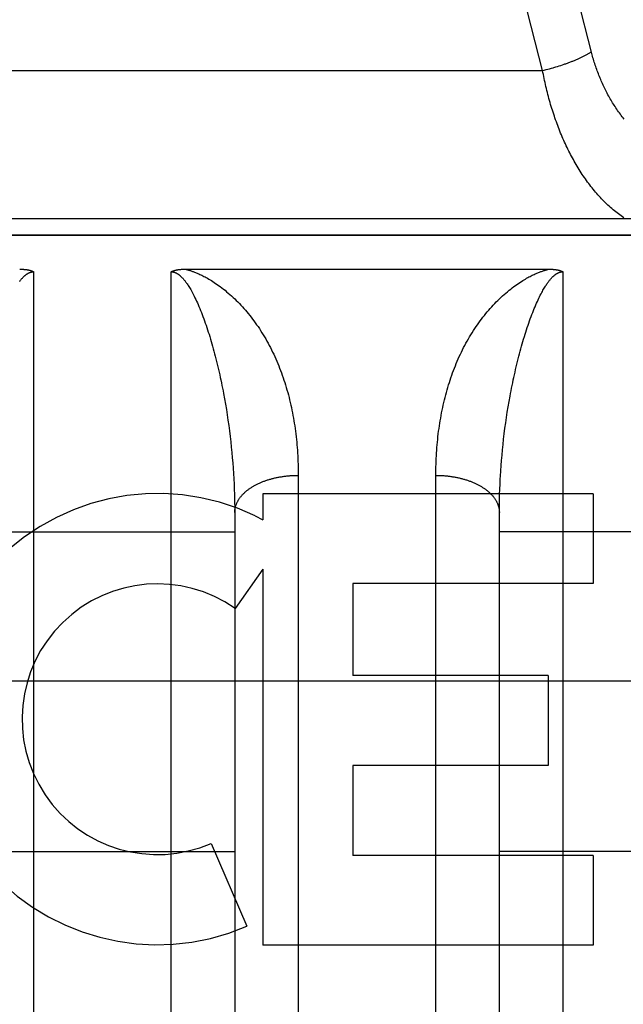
# Model space of a CAD drawing. Header units: inches. Extents: x 0 to 181, y 0 to 117.
# Tile 24 of 92: x 63.466 to 63.751, y 9.059 to 9.524. Entities that reach past the tile are written whole.
import ezdxf

# ---------------------------------------------------------------- set-up
doc = ezdxf.new("R2010")
doc.units = ezdxf.units.IN
doc.header["$LTSCALE"] = 9.946808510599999
doc.header["$MEASUREMENT"] = 0
doc.linetypes.add('HIDDEN', pattern=[0.2, 0.1, -0.1])
doc.layers.add('02___PRT_ALL_AXES', color=7, linetype='CONTINUOUS')
doc.layers.add('DEFAULT_2', color=8, linetype='HIDDEN')

msp = doc.modelspace()

# ---------------------------------------------------------------- linework, layer by layer
at = {"layer": '02___PRT_ALL_AXES', "color": 8, "linetype": 'HIDDEN'}
for p, q in [((63.7871183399, 9.4219675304), (63.2221183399, 9.4219675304)), ((63.7364637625, 9.2999675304), (63.5803334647, 9.2999675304)), ((63.5803334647, 9.2999675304), (63.5803334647, 9.2876885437)), ((63.7364637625, 9.2999675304), (63.7364637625, 9.257529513)), ((63.5768228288, 9.2894614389), (63.5803334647, 9.2876885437)), ((63.5803334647, 9.2643417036), (63.5673259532, 9.2457859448)), ((63.5803334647, 9.2643417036), (63.5803334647, 9.0867458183)), ((63.7364637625, 9.257529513), (63.6229459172, 9.257529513)), ((63.6229459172, 9.257529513), (63.6229459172, 9.2140598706)), ((63.7151567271, 9.2140598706), (63.6229459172, 9.2140598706)), ((63.7151567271, 9.2140598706), (63.7151567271, 9.171621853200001)), ((63.7151567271, 9.171621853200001), (63.6229459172, 9.171621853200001)), ((63.6229459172, 9.171621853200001), (63.6229459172, 9.129183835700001)), ((63.5559513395, 9.134844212), (63.5728771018, 9.095736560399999)), ((63.7364637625, 9.129183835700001), (63.6229459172, 9.129183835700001)), ((63.7364637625, 9.129183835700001), (63.7364637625, 9.0867458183)), ((63.7364637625, 9.0867458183), (63.5803334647, 9.0867458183))]:
    msp.add_line(p, q, dxfattribs=at)
for radius, start, end in [(0.1065278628, 64.2636228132, 293.4027352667), (0.0639146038, 54.8894786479, 293.4026089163)]:
    msp.add_arc((63.53056511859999, 9.193500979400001), radius, start, end, dxfattribs=at)
at = {"layer": 'DEFAULT_2', "color": 8, "linetype": 'HIDDEN'}
for p, q in [((63.73578206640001, 9.5078774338), (63.6710215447, 9.762588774)), ((63.7125345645, 9.4998066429), (63.6479550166, 9.7538176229)), ((63.7219275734, 9.5024583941), (63.72271091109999, 9.5027245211)), ((63.2967021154, 9.4998066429), (63.7125345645, 9.4998066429)), ((63.7125345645, 9.4998066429), (63.7133660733, 9.5000035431)), ((63.7133660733, 9.5000035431), (63.7141969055, 9.5002074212)), ((63.7141969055, 9.5002074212), (63.7150263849, 9.5004181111)), ((63.7150263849, 9.5004181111), (63.7158538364, 9.5006354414)), ((63.7158538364, 9.5006354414), (63.7166785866, 9.5008592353)), ((63.7166785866, 9.5008592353), (63.7174999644, 9.5010893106)), ((63.7187242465, 9.5014457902), (63.7195342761, 9.501690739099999)), ((63.7195342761, 9.501690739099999), (63.7203386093, 9.5019412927)), ((63.7203386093, 9.5019412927), (63.7211365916, 9.5021972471)), ((63.7211365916, 9.5021972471), (63.7219275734, 9.5024583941)), ((63.1921183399, 9.429967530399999), (63.8171183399, 9.429967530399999)), ((63.2221183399, 9.4219675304), (63.7871183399, 9.4219675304)), ((63.5434969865, 9.405970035), (63.71552318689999, 9.4059708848)), ((63.4721183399, 9.4047608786), (63.4721183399, 8.5939675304)), ((63.5371183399, 8.5939675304), (63.5371183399, 9.4047608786)), ((63.7221183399, 9.4047608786), (63.7221183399, 8.5939675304)), ((63.5618146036, 9.3473310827), (63.5622814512, 9.344795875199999)), ((63.5622814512, 9.344795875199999), (63.562726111, 9.342258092)), ((63.562726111, 9.342258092), (63.5631486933, 9.3397190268)), ((63.6958849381, 9.3384493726), (63.6962965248, 9.3409886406)), ((63.6962965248, 9.3409886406), (63.6967301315, 9.3435272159)), ((63.5631486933, 9.3397190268), (63.5635493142, 9.337179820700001)), ((63.5635493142, 9.337179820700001), (63.56392808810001, 9.3346415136)), ((63.6951273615, 9.3333729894), (63.69549525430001, 9.3359104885)), ((63.69549525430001, 9.3359104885), (63.6958849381, 9.3384493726)), ((63.56392808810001, 9.3346415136), (63.56428513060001, 9.3321050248)), ((63.56428513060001, 9.3321050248), (63.56462055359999, 9.3295711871)), ((63.6944564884, 9.3283055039), (63.69478114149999, 9.3308377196)), ((63.69478114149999, 9.3308377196), (63.6951273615, 9.3333729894)), ((63.56462055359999, 9.3295711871), (63.5649344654, 9.3270407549)), ((63.5649344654, 9.3270407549), (63.5652269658, 9.3245144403)), ((63.694153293, 9.3257770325), (63.6944564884, 9.3283055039)), ((63.5652269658, 9.3245144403), (63.5654981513, 9.321992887)), ((63.5654981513, 9.321992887), (63.5657481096, 9.3194767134)), ((63.69361090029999, 9.3207340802), (63.6938714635, 9.3232530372)), ((63.6938714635, 9.3232530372), (63.694153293, 9.3257770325)), ((63.5657481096, 9.3194767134), (63.5659769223, 9.3169665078)), ((63.5659769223, 9.3169665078), (63.5661846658, 9.3144628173)), ((63.693153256, 9.3157138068), (63.6933715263, 9.3182208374)), ((63.6933715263, 9.3182208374), (63.69361090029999, 9.3207340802)), ((63.5661846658, 9.3144628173), (63.5663714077, 9.3119662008)), ((63.6927797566, 9.3107207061), (63.6929560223, 9.313213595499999)), ((63.6929560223, 9.313213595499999), (63.693153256, 9.3157138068)), ((63.5663714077, 9.3119662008), (63.5665372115, 9.3094771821)), ((63.5665372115, 9.3094771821), (63.5666821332, 9.3069963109)), ((63.59711320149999, 9.309946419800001), (63.5971183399, 8.9647300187)), ((63.6621226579, 8.9634648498), (63.6621183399, 9.3086184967)), ((63.6926244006, 9.3082356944), (63.6927797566, 9.3107207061)), ((63.5666821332, 9.3069963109), (63.566806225, 9.304524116)), ((63.566806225, 9.304524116), (63.5669095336, 9.3020611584)), ((63.6923271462, 9.3020611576), (63.6924304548, 9.3045241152)), ((63.56702562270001, 9.2983852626), (63.5670771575, 9.295947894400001)), ((63.6921827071, 9.2971652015), (63.6922445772, 9.2996079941)), ((63.6922445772, 9.2996079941), (63.6923271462, 9.3020611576)), ((63.5670771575, 9.295947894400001), (63.5671080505, 9.293521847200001)), ((63.5671080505, 9.293521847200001), (63.5671183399, 9.2911076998)), ((63.6921209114, 9.2923132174), (63.69214149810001, 9.2947334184)), ((63.69214149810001, 9.2947334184), (63.6921827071, 9.2971652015)), ((63.5671183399, 9.2911076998), (63.5671161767, 8.98389036)), ((63.6921183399, 8.9851100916), (63.6921209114, 9.2923132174)), ((63.4421183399, 9.2819675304), (63.5671183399, 9.2819675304)), ((63.8171183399, 9.2819675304), (63.6921183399, 9.2819675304)), ((82.00461833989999, 9.2114635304), (61.4006183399, 9.2114635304)), ((63.4421183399, 9.1309675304), (63.5671183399, 9.1309675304)), ((63.8171183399, 9.1309675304), (63.6921183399, 9.1309675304))]:
    msp.add_line(p, q, dxfattribs=at)
for points in [[(63.72271091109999, 9.5027245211), (63.723099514, 9.5028593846), (63.72348596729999, 9.5029954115), (63.7238701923, 9.5031325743), (63.72425211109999, 9.5032708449), (63.72463164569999, 9.503410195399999), (63.72500871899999, 9.5035505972), (63.72538325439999, 9.503692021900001), (63.72575517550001, 9.503834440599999), (63.7261244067, 9.5039778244), (63.7264908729, 9.5041221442), (63.7268544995, 9.5042673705), (63.7272152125, 9.5044134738), (63.7275729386, 9.504560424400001), (63.7279276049, 9.5047081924), (63.72827913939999, 9.5048567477), (63.7286274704, 9.5050060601), (63.7289725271, 9.505156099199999), (63.7293142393, 9.5053068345), (63.7296525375, 9.505458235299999), (63.72998735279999, 9.5056102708), (63.73031861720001, 9.5057629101), (63.73064626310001, 9.5059161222), (63.730970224, 9.5060698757), (63.73129043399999, 9.5062241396), (63.7316068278, 9.5063788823), (63.7319193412, 9.506534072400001), (63.7322279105, 9.5066896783), (63.7325324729, 9.5068456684), (63.7328329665, 9.5070020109), (63.73312933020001, 9.5071586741), (63.7334215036, 9.5073156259), (63.73370942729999, 9.5074728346), (63.73399304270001, 9.5076302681), (63.7342722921, 9.5077878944), (63.7345471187, 9.5079456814), (63.7348174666, 9.508103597), (63.7350832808, 9.508261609), (63.7353445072, 9.5084196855), (63.7356010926, 9.508577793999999)], [(63.7510410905, 9.4768016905), (63.7505903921, 9.4773765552), (63.7501452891, 9.4779556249), (63.7497057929, 9.4785388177), (63.74927191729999, 9.47912605), (63.7488436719, 9.4797172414), (63.748421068, 9.4803123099), (63.7480041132, 9.4809111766), (63.7475928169, 9.4815137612), (63.7471871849, 9.482119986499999), (63.7467872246, 9.4827297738), (63.7463929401, 9.4833430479), (63.74600433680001, 9.483959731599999), (63.7456214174, 9.4845797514), (63.7452441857, 9.485203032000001), (63.7448726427, 9.4858295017), (63.74450679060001, 9.4864590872), (63.7441466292, 9.4870917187), (63.7437921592, 9.4877273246), (63.743443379, 9.4883658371), (63.7431002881, 9.4890071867), (63.7427628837, 9.4896513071), (63.7424311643, 9.4902981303), (63.74210512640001, 9.490947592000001), (63.7417847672, 9.491599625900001), (63.7414700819, 9.4922541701), (63.7411610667, 9.4929111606), (63.7408577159, 9.493570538), (63.7405600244, 9.4942322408), (63.74026798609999, 9.4948962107), (63.73998159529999, 9.4955623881), (63.7397008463, 9.4962307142), (63.73942573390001, 9.496901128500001), (63.7391562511, 9.497573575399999), (63.7388923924, 9.4982479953), (63.7386341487, 9.4989243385), (63.738381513, 9.4996025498), (63.7381344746, 9.500282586), (63.73789302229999, 9.5009644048), (63.7376571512, 9.5016479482), (63.73742685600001, 9.5023331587), (63.73720212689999, 9.5030199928), (63.7369829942, 9.5037082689), (63.7367693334, 9.5043983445), (63.7365610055, 9.5050906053), (63.7363580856, 9.5057847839), (63.7361605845, 9.506480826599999), (63.7359685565, 9.5071784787), (63.73578206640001, 9.5078774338)], [(63.7509253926, 9.4301841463), (63.7502737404, 9.4306324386), (63.7496258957, 9.4310914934), (63.7489819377, 9.4315611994), (63.7483419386, 9.4320414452), (63.747705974, 9.4325321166), (63.7470741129, 9.4330330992), (63.74644642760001, 9.4335442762), (63.7458229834, 9.4340655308), (63.7452038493, 9.4345967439), (63.7445890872, 9.4351377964), (63.7439787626, 9.4356885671), (63.74337293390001, 9.4362489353), (63.7427716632, 9.436818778), (63.7421750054, 9.4373979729), (63.7415830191, 9.437986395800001), (63.740995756, 9.4385839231), (63.7404132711, 9.4391904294), (63.73983561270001, 9.4398057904), (63.73926283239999, 9.4404298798), (63.7386949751, 9.4410625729), (63.7381320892, 9.4417037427), (63.7375742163, 9.4423532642), (63.7370214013, 9.4430110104), (63.7364736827, 9.4436768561), (63.7359311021, 9.4443506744), (63.7353936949, 9.4450323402), (63.7348614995, 9.4457217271), (63.7343345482, 9.4464187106), (63.7338128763, 9.4471231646), (63.7332965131, 9.4478349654), (63.7327854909, 9.4485539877), (63.732279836, 9.4492801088), (63.7317795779, 9.450013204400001), (63.7312847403, 9.450753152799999), (63.7307953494, 9.4514998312), (63.73031142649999, 9.452253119), (63.729832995, 9.4530128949), (63.7293600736, 9.45377904), (63.7288926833, 9.454551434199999), (63.7284308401, 9.4553299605), (63.7279745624, 9.4561145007), (63.727523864, 9.456904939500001), (63.727078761, 9.4577011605), (63.72663926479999, 9.4585030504), (63.7262053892, 9.4593104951), (63.7257771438, 9.460123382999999), (63.7253545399, 9.4609416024), (63.7249375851, 9.4617650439), (63.7245262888, 9.4625935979), (63.7241206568, 9.4634271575), (63.7237206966, 9.4642656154), (63.723326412, 9.465108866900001), (63.7229378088, 9.4659568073), (63.7225548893, 9.466809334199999), (63.7221776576, 9.4676663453), (63.7218061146, 9.468527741), (63.72144026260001, 9.4693934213), (63.7210801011, 9.4702632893), (63.7207256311, 9.4711372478), (63.7203768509, 9.4720152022), (63.72003376, 9.4728970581), (63.71969635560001, 9.473782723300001), (63.7193646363, 9.4746721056), (63.7190385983, 9.4755651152), (63.7187182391, 9.476461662), (63.7184035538, 9.4773616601), (63.7180945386, 9.4782650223), (63.7177911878, 9.479171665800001), (63.7174934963, 9.4800815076), (63.71720145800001, 9.4809944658), (63.71691506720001, 9.4819104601), (63.7166343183, 9.482829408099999), (63.7163592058, 9.4837512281), (63.716089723, 9.4846758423), (63.7158258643, 9.48560317), (63.71556762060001, 9.486533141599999), (63.7153149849, 9.4874656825), (63.7150679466, 9.4884007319), (63.7148264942, 9.489338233), (63.7145906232, 9.4902781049), (63.7143603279, 9.491220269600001), (63.7141355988, 9.4921646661), (63.7139164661, 9.493111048), (63.7137028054, 9.4940598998), (63.7134944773, 9.495011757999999), (63.7132915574, 9.495966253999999), (63.7130940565, 9.4969233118), (63.7129020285, 9.497882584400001), (63.7127155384, 9.4988436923), (63.7125345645, 9.4998066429)], [(63.7174999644, 9.5010893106), (63.7179091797, 9.5012066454), (63.7187242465, 9.5014457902)], [(63.4655231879, 9.4059708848), (63.4657393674, 9.4059700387), (63.4659515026, 9.4059676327), (63.4661595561, 9.4059636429), (63.46636364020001, 9.405958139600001), (63.4665638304, 9.4059511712), (63.4667602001, 9.4059427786), (63.466952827, 9.4059330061), (63.4671417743, 9.4059218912), (63.4673271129, 9.4059094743), (63.4675088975, 9.405895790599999), (63.46768718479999, 9.405880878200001), (63.4678620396, 9.4058647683), (63.46803352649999, 9.4058474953), (63.4682017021, 9.405829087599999), (63.4683666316, 9.405809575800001), (63.46852835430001, 9.405788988), (63.4686869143, 9.4057673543), (63.4688423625, 9.4057446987), (63.4689947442, 9.4057210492), (63.46914412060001, 9.405696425), (63.4692905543, 9.405670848), (63.4694340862, 9.4056443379), (63.4695747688, 9.4056169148), (63.46971262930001, 9.4055885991), (63.46984770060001, 9.4055594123), (63.469980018, 9.4055293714), (63.47010961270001, 9.4054984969), (63.4702365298, 9.4054668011), (63.4703608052, 9.4054343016), (63.4704824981, 9.4054010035), (63.4706016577, 9.4053669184), (63.4707183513, 9.4053320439), (63.4708326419, 9.4052963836), (63.4709445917, 9.4052599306), (63.4710542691, 9.4052226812), (63.47116171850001, 9.4051846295), (63.4712670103, 9.4051457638), (63.4713701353, 9.4051060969), (63.4714711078, 9.4050656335), (63.4715699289, 9.405024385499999), (63.47166659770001, 9.4049823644), (63.4717611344, 9.4049395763), (63.4718535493, 9.40489603), (63.4719438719, 9.4048517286), (63.4720321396, 9.4048066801), (63.4721183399, 9.4047608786)], [(63.5371183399, 9.4047608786), (63.5372053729, 9.4048071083), (63.5372943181, 9.4048524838), (63.5373851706, 9.4048970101), (63.537477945, 9.404940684), (63.5375726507, 9.4049835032), (63.537669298, 9.4050254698), (63.5377678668, 9.405066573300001), (63.53786845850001, 9.405106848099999), (63.5379711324, 9.4051463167), (63.5380759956, 9.4051850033), (63.5381831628, 9.405222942), (63.5382926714, 9.4052601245), (63.5384045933, 9.4052965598), (63.5385189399, 9.4053322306), (63.5386357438, 9.4053671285), (63.5387550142, 9.4054012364), (63.5388767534, 9.4054345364), (63.5390010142, 9.4054670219), (63.5391278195, 9.405498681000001), (63.5392572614, 9.405529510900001), (63.53938942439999, 9.4055595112), (63.5395243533, 9.4055886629), (63.5396621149, 9.4056169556), (63.53980272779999, 9.4056443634), (63.53994621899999, 9.405670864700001), (63.5400926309, 9.4056964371), (63.5402419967, 9.4057210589), (63.5403943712, 9.4057447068), (63.5405498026, 9.4057673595), (63.5407083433, 9.4057889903), (63.5408700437, 9.4058095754), (63.541034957, 9.405829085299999), (63.54120313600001, 9.4058474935), (63.5413746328, 9.4058647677), (63.5415495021, 9.4058808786), (63.541727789, 9.405895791), (63.5419095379, 9.4059094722), (63.5420948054, 9.405921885), (63.5422836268, 9.4059329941), (63.54247610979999, 9.4059427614), (63.5426723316, 9.4059511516), (63.5428724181, 9.4059581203), (63.5430764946, 9.4059636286), (63.5432846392, 9.4059676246), (63.5434969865, 9.405970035)], [(63.5437134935, 9.4059708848), (63.5439596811, 9.405910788), (63.5442122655, 9.4058468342), (63.544471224, 9.4057790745), (63.5447366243, 9.4057072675), (63.5450083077, 9.4056313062), (63.54528693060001, 9.4055508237), (63.5455729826, 9.405465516), (63.5458668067, 9.405375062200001), (63.5461687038, 9.4052791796), (63.5464792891, 9.4051774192), (63.5467990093, 9.4050694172), (63.5471286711, 9.404954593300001), (63.54746906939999, 9.4048324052), (63.5478206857, 9.404702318), (63.5481842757, 9.4045637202), (63.5485598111, 9.4044162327), (63.5489472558, 9.4042594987), (63.5493473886, 9.4040927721), (63.5497604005, 9.403915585), (63.5501880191, 9.4037266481), (63.550631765, 9.4035248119), (63.5510924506, 9.4033090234), (63.5515718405, 9.4030778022), (63.5520685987, 9.4028310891), (63.5525812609, 9.4025689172), (63.5531119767, 9.402289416), (63.5536623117, 9.4019910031), (63.5542325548, 9.4016725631), (63.5548237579, 9.4013325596), (63.55543519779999, 9.400970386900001), (63.5560667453, 9.4005850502), (63.55671766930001, 9.4001759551), (63.5573873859, 9.3997423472), (63.55807532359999, 9.399283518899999), (63.5587815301, 9.3987982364), (63.5595035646, 9.3982871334), (63.5602393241, 9.3977505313), (63.560987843, 9.3971881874), (63.561749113, 9.3965989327), (63.56251815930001, 9.3959858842), (63.5632908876, 9.3953513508), (63.56406464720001, 9.3946972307), (63.5648358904, 9.3940260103), (63.5656032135, 9.3933388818), (63.5663637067, 9.3926384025), (63.5671183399, 9.39192346)], [(63.6921183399, 9.39192346), (63.6928729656, 9.392638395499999), (63.6936334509, 9.393338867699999), (63.6944007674, 9.3940259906), (63.6951720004, 9.3946972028), (63.6959457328, 9.3953513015), (63.6967184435, 9.3959858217), (63.6974875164, 9.3965988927), (63.6982488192, 9.3971881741), (63.6989973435, 9.3977505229), (63.6997331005, 9.398287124), (63.7004551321, 9.3987982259), (63.7011613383, 9.3992835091), (63.7018492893, 9.3997423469), (63.7025190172, 9.4001759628), (63.70316993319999, 9.4005850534), (63.70380147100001, 9.4009703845), (63.7044129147, 9.4013325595), (63.70500412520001, 9.4016725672), (63.705574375, 9.4019910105), (63.7061247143, 9.4022894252), (63.70665542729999, 9.402568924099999), (63.7071680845, 9.4028310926), (63.7076648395, 9.4030778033), (63.708144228, 9.4033090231), (63.70860491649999, 9.4035248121), (63.709048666, 9.403726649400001), (63.7094762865, 9.4039155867), (63.7098892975, 9.4040927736), (63.7102894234, 9.4042594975), (63.7106768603, 9.4044162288), (63.7110523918, 9.4045637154), (63.7114159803, 9.4047023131), (63.7117675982, 9.4048324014), (63.7121079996, 9.404954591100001), (63.71243766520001, 9.4050694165), (63.7127573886, 9.405177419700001), (63.7130679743, 9.405279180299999), (63.7133698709, 9.4053750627), (63.7136636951, 9.4054655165), (63.7139497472, 9.405550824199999), (63.71422837, 9.4056313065), (63.7145000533, 9.4057072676), (63.7147654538, 9.4057790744), (63.7150244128, 9.4058468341), (63.715276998, 9.4059107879), (63.71552318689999, 9.4059708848)], [(63.7155231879, 9.4059708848), (63.7157396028, 9.4059700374), (63.7159520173, 9.4059676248), (63.7161604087, 9.4059636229), (63.7163648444, 9.4059581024), (63.71656536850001, 9.4059511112), (63.71676202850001, 9.4059426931), (63.7169548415, 9.4059328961), (63.7171439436, 9.4059217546), (63.7173294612, 9.4059093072), (63.71751144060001, 9.4058955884), (63.7176899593, 9.405880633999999), (63.7178650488, 9.405864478), (63.7180367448, 9.4058471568), (63.7182051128, 9.4058286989), (63.7183702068, 9.4058091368), (63.718532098, 9.405788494), (63.718690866, 9.4057667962), (63.7188465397, 9.4057440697), (63.7189991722, 9.4057203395), (63.7191487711, 9.4056956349), (63.71929534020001, 9.4056699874), (63.7194389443, 9.405643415), (63.71957961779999, 9.4056159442), (63.7197174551, 9.4055875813), (63.7198525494, 9.4055583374), (63.71998494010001, 9.4055282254), (63.7201146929, 9.4054972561), (63.7202418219, 9.405465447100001), (63.7203663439, 9.405432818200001), (63.7204883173, 9.4053993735), (63.7206077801, 9.4053651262), (63.7207248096, 9.4053300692), (63.7208394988, 9.405294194), (63.72095183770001, 9.4052575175), (63.7210618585, 9.4052200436), (63.7211695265, 9.4051818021), (63.7212748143, 9.405142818), (63.7213777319, 9.4051031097), (63.7214782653, 9.4050627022), (63.7215764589, 9.4050216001), (63.72167233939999, 9.4049798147), (63.7217659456, 9.404937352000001), (63.7218573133, 9.404894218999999), (63.721946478, 9.4048504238), (63.72203349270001, 9.4048059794), (63.7221183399, 9.4047608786)], [(63.4654834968, 9.4002428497), (63.4656865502, 9.400505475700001), (63.4658833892, 9.4007532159), (63.4660742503, 9.4009869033), (63.4662595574, 9.401207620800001), (63.4664393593, 9.4014159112), (63.4666137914, 9.401612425), (63.4667830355, 9.4017978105), (63.4669472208, 9.4019726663), (63.4671066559, 9.4021376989), (63.4672616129, 9.4022935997), (63.4674123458, 9.402440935), (63.4675591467, 9.4025803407), (63.4677021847, 9.4027122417), (63.4678416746, 9.4028371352), (63.4679777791, 9.4029553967), (63.4681107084, 9.403067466), (63.46824054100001, 9.4031736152), (63.46836737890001, 9.4032741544), (63.4684913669, 9.403369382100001), (63.4686126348, 9.4034596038), (63.4687313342, 9.4035450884), (63.46884769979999, 9.4036261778), (63.4689616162, 9.403702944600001), (63.4690730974, 9.4037755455), (63.46918199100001, 9.4038440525), (63.4692881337, 9.403908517), (63.4693915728, 9.4039691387), (63.46949226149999, 9.4040260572), (63.4695903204, 9.4040794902), (63.4696858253, 9.4041296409), (63.46977886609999, 9.4041766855), (63.46986954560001, 9.4042208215), (63.4699579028, 9.4042621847), (63.4700440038, 9.4043009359), (63.470127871, 9.4043371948), (63.4702095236, 9.4043710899), (63.4702890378, 9.4044027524), (63.4703664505, 9.4044323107), (63.4704418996, 9.404459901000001), (63.4705154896, 9.404485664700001), (63.4705873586, 9.4045097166), (63.4706576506, 9.4045321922), (63.4707264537, 9.4045531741), (63.470793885, 9.4045727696), (63.47086000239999, 9.404591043), (63.4709248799, 9.4046080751), (63.4709885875, 9.4046239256), (63.4710511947, 9.4046386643), (63.4711127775, 9.4046523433), (63.4711734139, 9.4046650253), (63.47123316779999, 9.4046767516), (63.4712921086, 9.404687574), (63.4713502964, 9.4046975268), (63.471407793, 9.4047066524), (63.4714646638, 9.4047149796), (63.4715209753, 9.4047225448), (63.47157678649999, 9.4047293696), (63.4716321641, 9.4047354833), (63.4716871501, 9.4047409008), (63.4717417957, 9.4047456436), (63.4717961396, 9.4047497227), (63.4718502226, 9.4047531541), (63.4719040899, 9.4047559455), (63.4719577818, 9.4047581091), (63.4720113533, 9.4047596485), (63.4720648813, 9.404760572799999), (63.4721183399, 9.4047608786)], [(63.5371183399, 9.4047608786), (63.5371722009, 9.4047605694), (63.5372261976, 9.4047596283), (63.5372803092, 9.4047580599), (63.5373345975, 9.4047558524), (63.53738909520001, 9.4047530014), (63.5374438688, 9.4047494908), (63.5374989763, 9.404745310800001), (63.5375544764, 9.404740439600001), (63.537610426, 9.4047348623), (63.5376668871, 9.4047285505), (63.53772391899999, 9.4047214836), (63.5377815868, 9.4047136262), (63.5378399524, 9.4047049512), (63.5378990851, 9.404695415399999), (63.5379590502, 9.404684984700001), (63.5380199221, 9.4046736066), (63.5380817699, 9.404661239), (63.5381446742, 9.404647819), (63.538208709, 9.4046332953), (63.538273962, 9.4046175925), (63.5383405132, 9.4046006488), (63.5384084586, 9.4045823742), (63.5384778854, 9.404562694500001), (63.5385488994, 9.4045415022), (63.5386215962, 9.4045187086), (63.5386960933, 9.404494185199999), (63.53877249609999, 9.404467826), (63.538850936, 9.4044394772), (63.53893153, 9.4044090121), (63.539014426, 9.4043762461), (63.5390997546, 9.4043410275), (63.5391876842, 9.404303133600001), (63.5392783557, 9.4042623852), (63.5393719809, 9.4042185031), (63.5394688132, 9.4041712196), (63.5395688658, 9.404120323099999), (63.5396724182, 9.4040654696), (63.5397789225, 9.404006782), (63.539887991, 9.4039442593), (63.5399994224, 9.4038779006), (63.5401127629, 9.4038078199), (63.5402283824, 9.4037336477), (63.5403464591, 9.4036551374), (63.5404671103, 9.4035720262), (63.5405904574, 9.4034840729), (63.5407166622, 9.4033909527), (63.54084586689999, 9.4032923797), (63.5409782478, 9.4031879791), (63.541113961, 9.4030774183), (63.5412532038, 9.402960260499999), (63.54139615, 9.402836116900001), (63.5415430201, 9.402704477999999), (63.5416940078, 9.4025648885), (63.5418493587, 9.4024167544), (63.5420092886, 9.4022595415), (63.5421740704, 9.4020925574), (63.542343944, 9.4019151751), (63.5425192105, 9.4017265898), (63.54270013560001, 9.401526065), (63.5428870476, 9.401312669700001), (63.5430802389, 9.40108554), (63.5432800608, 9.400843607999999), (63.543486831, 9.4005858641), (63.543700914, 9.4003111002), (63.5439226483, 9.400018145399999), (63.5441523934, 9.3997056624), (63.54439049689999, 9.3993723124), (63.544637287, 9.3990166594), (63.5448931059, 9.3986371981), (63.5451582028, 9.3982324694), (63.5454328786, 9.397800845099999), (63.5457172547, 9.397340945), (63.54601155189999, 9.3968510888), (63.5463156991, 9.396330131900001), (63.5466297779, 9.395776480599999), (63.5469534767, 9.3951893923), (63.5472866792, 9.3945675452), (63.5476288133, 9.3939107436), (63.5479795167, 9.3932181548), (63.5483379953, 9.3924901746), (63.5487036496, 9.3917265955), (63.5490755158, 9.390928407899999), (63.5494530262, 9.3900955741), (63.549834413, 9.389231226), (63.5502184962, 9.3883371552), (63.5506030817, 9.3874181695), (63.5509857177, 9.386479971), (63.5513662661, 9.3855230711), (63.5517437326, 9.384550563), (63.5521183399, 9.3835610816)], [(63.7071183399, 9.3835610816), (63.7074901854, 9.3845433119), (63.7078629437, 9.3855040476), (63.7082367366, 9.386444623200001), (63.7086107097, 9.3873627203), (63.7089846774, 9.3882580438), (63.70935668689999, 9.3891263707), (63.7097249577, 9.389964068), (63.7100885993, 9.390770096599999), (63.71044625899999, 9.391542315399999), (63.71079746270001, 9.3922809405), (63.71114143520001, 9.3929853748), (63.7114777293, 9.393656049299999), (63.7118057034, 9.3942928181), (63.7121251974, 9.3948967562), (63.71243590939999, 9.3954684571), (63.7127376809, 9.3960089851), (63.7130302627, 9.396519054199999), (63.7133136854, 9.3970000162), (63.7135877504, 9.3974526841), (63.71385295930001, 9.3978790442), (63.7141096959, 9.3982807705), (63.7143581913, 9.3986592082), (63.71459884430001, 9.3990158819), (63.7148315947, 9.399351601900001), (63.7150564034, 9.3996671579), (63.71527364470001, 9.3999638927), (63.7154834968, 9.4002428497), (63.7156865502, 9.400505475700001), (63.7158833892, 9.4007532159), (63.7160742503, 9.4009869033), (63.7162595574, 9.401207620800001), (63.7164393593, 9.4014159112), (63.7166137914, 9.401612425), (63.7167830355, 9.4017978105), (63.7169472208, 9.4019726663), (63.7171066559, 9.4021376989), (63.7172616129, 9.4022935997), (63.7174123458, 9.402440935), (63.7175591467, 9.4025803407), (63.7177021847, 9.4027122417), (63.7178416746, 9.4028371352), (63.7179777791, 9.4029553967), (63.7181107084, 9.403067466), (63.71824054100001, 9.4031736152), (63.71836737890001, 9.4032741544), (63.7184913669, 9.403369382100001), (63.7186126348, 9.4034596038), (63.7187313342, 9.4035450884), (63.71884769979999, 9.4036261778), (63.7189616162, 9.403702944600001), (63.7190730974, 9.4037755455), (63.71918199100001, 9.4038440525), (63.7192881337, 9.403908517), (63.7193915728, 9.4039691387), (63.71949226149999, 9.4040260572), (63.7195903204, 9.4040794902), (63.7196858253, 9.4041296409), (63.71977886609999, 9.4041766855), (63.71986954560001, 9.4042208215), (63.7199579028, 9.4042621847), (63.7200440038, 9.4043009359), (63.720127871, 9.4043371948), (63.7202095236, 9.4043710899), (63.7202890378, 9.4044027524), (63.7203664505, 9.4044323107), (63.7204418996, 9.404459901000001), (63.7205154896, 9.404485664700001), (63.7205873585, 9.4045097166), (63.7206576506, 9.4045321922), (63.7207264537, 9.4045531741), (63.720793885, 9.4045727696), (63.72086000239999, 9.404591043), (63.7209248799, 9.4046080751), (63.7209885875, 9.4046239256), (63.7210511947, 9.4046386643), (63.7211127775, 9.4046523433), (63.7211734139, 9.4046650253), (63.72123316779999, 9.4046767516), (63.7212921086, 9.404687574), (63.7213502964, 9.4046975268), (63.721407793, 9.4047066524), (63.7214646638, 9.4047149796), (63.7215209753, 9.4047225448), (63.72157678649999, 9.4047293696), (63.7216321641, 9.4047354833), (63.7216871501, 9.4047409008), (63.7217417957, 9.4047456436), (63.7217961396, 9.4047497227), (63.7218502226, 9.4047531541), (63.7219040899, 9.4047559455), (63.7219577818, 9.4047581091), (63.7220113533, 9.4047596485), (63.7220648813, 9.404760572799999), (63.7221183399, 9.4047608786)], [(63.5671183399, 9.39192346), (63.5678529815, 9.3912081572), (63.5685814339, 9.3904796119), (63.56930373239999, 9.3897376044), (63.5700197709, 9.3889821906), (63.5707294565, 9.3882134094), (63.5714327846, 9.387431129), (63.5721297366, 9.386635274), (63.5728202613, 9.3858257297), (63.5735043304, 9.3850023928), (63.5741818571, 9.3841651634), (63.57485277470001, 9.383313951), (63.5755169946, 9.3824486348), (63.5761744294, 9.3815691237), (63.5768250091, 9.3806752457), (63.5774686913, 9.3797668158), (63.5781053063, 9.378843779), (63.5787348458, 9.3779058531), (63.5793567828, 9.376953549), (63.5799710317, 9.3759866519), (63.5805762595, 9.3750071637), (63.5811711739, 9.3740169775), (63.58175556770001, 9.3730165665), (63.5823287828, 9.3720070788), (63.5828908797, 9.3709885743), (63.5834416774, 9.3699615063), (63.5839812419, 9.3689259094), (63.5845095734, 9.3678819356), (63.5850266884, 9.3668297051), (63.58553259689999, 9.3657693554), (63.5860273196, 9.3647010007), (63.5865108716, 9.3636247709), (63.5869832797, 9.3625407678), (63.5874445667, 9.3614491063), (63.5878947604, 9.3603498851), (63.5883338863, 9.3592432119), (63.5887619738, 9.358129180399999), (63.5891790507, 9.3570078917), (63.589585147, 9.3558794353), (63.5899802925, 9.3547439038), (63.5903645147, 9.3536013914), (63.59073784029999, 9.3524519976), (63.5911003, 9.3512958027), (63.591451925, 9.350132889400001), (63.5917927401, 9.3489633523), (63.59212277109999, 9.347787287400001), (63.592442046, 9.3466047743), (63.5927505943, 9.3454158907), (63.5930484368, 9.3442207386), (63.5933355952, 9.3430194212), (63.5936120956, 9.3418120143), (63.5938779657, 9.3405985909), (63.59413322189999, 9.3393792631), (63.5943778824, 9.3381541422), (63.5946119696, 9.3369233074), (63.5948355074, 9.335686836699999), (63.5950485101, 9.3344448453), (63.5952509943, 9.3331974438), (63.5954429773, 9.3319447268), (63.59562447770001, 9.3306867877), (63.5957955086, 9.329423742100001), (63.59595608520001, 9.3281556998), (63.59610622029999, 9.326882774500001), (63.5962459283, 9.325605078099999), (63.596375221, 9.3243227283), (63.5964941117, 9.3230358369), (63.5966026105, 9.3217445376), (63.5967007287, 9.3204489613), (63.5967884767, 9.319149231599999), (63.5968658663, 9.3178454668), (63.5969329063, 9.3165378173), (63.5969896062, 9.3152264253), (63.5970359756, 9.3139114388), (63.5970720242, 9.3125930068), (63.5970977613, 9.3112712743), (63.59711320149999, 9.309946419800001)], [(63.6621183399, 9.3086184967), (63.6621234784, 9.3099464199), (63.66213891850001, 9.311271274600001), (63.6621646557, 9.312593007), (63.66220070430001, 9.3139114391), (63.6622470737, 9.315226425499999), (63.66230377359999, 9.3165378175), (63.6623708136, 9.317845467), (63.66244820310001, 9.319149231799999), (63.6625359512, 9.3204489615), (63.6626340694, 9.321744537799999), (63.6627425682, 9.3230358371), (63.6628614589, 9.3243227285), (63.6629907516, 9.3256050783), (63.6631304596, 9.3268827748), (63.66328059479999, 9.3281557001), (63.6634411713, 9.3294237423), (63.6636122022, 9.330686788), (63.6637937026, 9.3319447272), (63.6639856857, 9.3331974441), (63.6641881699, 9.3344448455), (63.6644011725, 9.335686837), (63.6646247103, 9.3369233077), (63.6648587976, 9.3381541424), (63.66510345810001, 9.3393792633), (63.6653587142, 9.340598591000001), (63.66562458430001, 9.3418120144), (63.6659010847, 9.3430194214), (63.6661882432, 9.3442207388), (63.66648608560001, 9.3454158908), (63.6667946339, 9.3466047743), (63.6671139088, 9.3477872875), (63.6674439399, 9.3489633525), (63.6677847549, 9.350132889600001), (63.6681363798, 9.3512958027), (63.6684988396, 9.3524519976), (63.66887216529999, 9.3536013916), (63.6692563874, 9.3547439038), (63.6696515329, 9.3558794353), (63.6700576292, 9.357007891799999), (63.67047470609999, 9.358129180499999), (63.6709027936, 9.3592432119), (63.6713419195, 9.360349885), (63.6717921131, 9.3614491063), (63.6722534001, 9.3625407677), (63.6727258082, 9.3636247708), (63.6732093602, 9.3647010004), (63.6737040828, 9.365769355), (63.6742099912, 9.3668297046), (63.6747271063, 9.3678819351), (63.6752554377, 9.3689259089), (63.6757950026, 9.3699615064), (63.6763458, 9.3709885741), (63.6769078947, 9.3720070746), (63.6774811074, 9.3730165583), (63.6780655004, 9.3740169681), (63.6786604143, 9.3750071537), (63.6792656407, 9.37598664), (63.6798798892, 9.3769535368), (63.68050182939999, 9.377905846), (63.6811313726, 9.3788437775), (63.68176798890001, 9.3797668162), (63.6824116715, 9.3806752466), (63.6830622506, 9.3815691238), (63.6837196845, 9.3824486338), (63.68438390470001, 9.3833139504), (63.6850548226, 9.384165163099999), (63.6857323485, 9.3850023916), (63.686416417, 9.3858257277), (63.6871069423, 9.3866352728), (63.6878038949, 9.3874311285), (63.6885072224, 9.3882134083), (63.68921690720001, 9.3889821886), (63.6899329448, 9.3897376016), (63.690655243, 9.3904796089), (63.6913836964, 9.3912081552), (63.6921183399, 9.39192346)], [(63.5521183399, 9.3835610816), (63.5524856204, 9.3825678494), (63.5528498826, 9.3815603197), (63.5532110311, 9.3805381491), (63.553569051, 9.3795018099), (63.5539238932, 9.3784516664), (63.5542755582, 9.3773878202), (63.5546240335, 9.3763104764), (63.5549692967, 9.375219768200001), (63.5553113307, 9.3741158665), (63.55565009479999, 9.3729989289), (63.555985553, 9.3718691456), (63.5563176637, 9.3707266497), (63.55664638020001, 9.3695716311), (63.55697167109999, 9.3684041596), (63.5572935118, 9.3672243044), (63.55761181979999, 9.3660322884), (63.557926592, 9.364828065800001), (63.5582375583, 9.3636125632), (63.5585446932, 9.3623858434), (63.558847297, 9.361150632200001), (63.5591447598, 9.359909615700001), (63.5594369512, 9.3586635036), (63.5597235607, 9.3574139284), (63.56000460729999, 9.356161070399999), (63.5602800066, 9.3549056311), (63.5605497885, 9.3536477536), (63.5608139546, 9.352387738), (63.56107251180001, 9.3511258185), (63.5613254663, 9.349862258), (63.5615728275, 9.3485972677), (63.5618146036, 9.3473310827)], [(63.6967301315, 9.3435272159), (63.6971858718, 9.346063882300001), (63.6974220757, 9.3473310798), (63.6976638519, 9.3485972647), (63.697911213, 9.3498622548), (63.69816416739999, 9.3511258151), (63.6984227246, 9.352387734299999), (63.6986868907, 9.3536477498), (63.69895667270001, 9.354905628), (63.6992320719, 9.3561610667), (63.6995131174, 9.3574139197), (63.6997997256, 9.3586634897), (63.70009191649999, 9.3599096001), (63.7003893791, 9.3611506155), (63.700691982, 9.3623858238), (63.7009991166, 9.3636125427), (63.7013100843, 9.3648280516), (63.7016248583, 9.3660322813), (63.701943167, 9.3672242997), (63.70226500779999, 9.3684041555), (63.7025902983, 9.3695716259), (63.7029190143, 9.370726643), (63.7032511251, 9.3718691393), (63.7035865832, 9.372998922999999), (63.70392534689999, 9.3741158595), (63.7042673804, 9.3752197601), (63.7046126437, 9.3763104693), (63.7049611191, 9.3773878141), (63.7053127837, 9.378451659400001), (63.7056676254, 9.3795018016), (63.7060256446, 9.380538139), (63.7063867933, 9.381560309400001), (63.7067510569, 9.3825678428), (63.7071183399, 9.3835610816)], [(63.5671183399, 9.2911076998), (63.5671212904, 9.2913532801), (63.5671301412, 9.2915988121), (63.5671448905, 9.2918442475), (63.5671655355, 9.292089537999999), (63.5671920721, 9.2923346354), (63.5672244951, 9.2925794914), (63.5672627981, 9.292824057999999), (63.5673069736, 9.293068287), (63.5673570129, 9.2933121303), (63.5674129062, 9.29355554), (63.5674746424, 9.2937984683), (63.5675422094, 9.2940408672), (63.5676155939, 9.2942826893), (63.56769478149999, 9.294523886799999), (63.5677797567, 9.2947644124), (63.5678705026, 9.2950042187), (63.56796700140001, 9.295243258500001), (63.5680692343, 9.295481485), (63.568177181, 9.2957188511), (63.5682908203, 9.2959553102), (63.56841012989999, 9.296190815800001), (63.5685350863, 9.2964253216), (63.5686656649, 9.2966587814), (63.56880184, 9.2968911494), (63.5689435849, 9.297122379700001), (63.5690908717, 9.297352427), (63.5692436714, 9.297581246), (63.56940195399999, 9.2978087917), (63.56956568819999, 9.2980350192), (63.569734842, 9.2982598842), (63.569909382, 9.2984833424), (63.5700892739, 9.2987053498), (63.57027448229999, 9.298925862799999), (63.5704649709, 9.299144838), (63.570660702, 9.2993622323), (63.5708616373, 9.299578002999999), (63.5710677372, 9.2997921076), (63.5712789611, 9.300004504), (63.5714952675, 9.3002151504), (63.571716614, 9.3004240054), (63.5719429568, 9.300631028), (63.5721742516, 9.3008361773), (63.57241045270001, 9.3010394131), (63.57265151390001, 9.301240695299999), (63.5728973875, 9.3014399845), (63.5731480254, 9.3016372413), (63.5734033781, 9.3018324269), (63.5736633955, 9.3020255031), (63.5739280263, 9.3022164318), (63.5741972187, 9.302405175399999), (63.5744709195, 9.302591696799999), (63.574749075, 9.3027759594), (63.5750316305, 9.302957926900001), (63.5753185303, 9.3031375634), (63.5756097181, 9.3033148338), (63.5759051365, 9.303489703), (63.5762047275, 9.3036621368), (63.5765084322, 9.3038321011), (63.57681619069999, 9.3039995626), (63.5771279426, 9.3041644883), (63.5774436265, 9.3043268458), (63.5777631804, 9.304486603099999), (63.5780865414, 9.3046437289), (63.5784136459, 9.3047981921), (63.5787444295, 9.3049499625), (63.5790788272, 9.3050990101), (63.57941677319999, 9.3052453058), (63.5797582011, 9.3053888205), (63.5801030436, 9.305529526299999), (63.58045123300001, 9.3056673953), (63.5808027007, 9.3058024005), (63.5811573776, 9.3059345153), (63.5815151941, 9.3060637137), (63.5818760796, 9.3061899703), (63.5822399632, 9.3063132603), (63.5826067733, 9.3064335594), (63.5829764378, 9.306550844), (63.583348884, 9.306665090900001), (63.5837240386, 9.3067762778), (63.5841018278, 9.3068843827), (63.5844821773, 9.306989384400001), (63.58486501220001, 9.3070912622), (63.5852502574, 9.3071899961), (63.585637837, 9.3072855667), (63.58602767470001, 9.3073779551), (63.58641969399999, 9.3074671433), (63.5868138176, 9.307553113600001), (63.58720996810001, 9.3076358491), (63.5876080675, 9.307715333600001), (63.58800803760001, 9.3077915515), (63.5884097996, 9.3078644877), (63.5888132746, 9.3079341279), (63.5892183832, 9.3080004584), (63.5896250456, 9.3080634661), (63.5900331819, 9.3081231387), (63.5904427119, 9.3081794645), (63.590853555, 9.3082324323), (63.5912656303, 9.3082820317), (63.5916788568, 9.308328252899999), (63.5920931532, 9.308371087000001), (63.5925084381, 9.3084105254), (63.5929246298, 9.3084465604), (63.5933416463, 9.3084791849), (63.5937594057, 9.3085083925), (63.59417782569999, 9.3085341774), (63.5945968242, 9.308556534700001), (63.5950163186, 9.3085754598), (63.5954362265, 9.308590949), (63.5958564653, 9.3086029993), (63.59627695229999, 9.3086116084), (63.5966976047, 9.3086167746), (63.5971183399, 9.3086184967)], [(63.6621183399, 9.3086184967), (63.6625390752, 9.3086167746), (63.6629597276, 9.3086116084), (63.6633802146, 9.3086029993), (63.6638004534, 9.308590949), (63.6642203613, 9.3085754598), (63.6646398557, 9.308556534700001), (63.6650588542, 9.3085341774), (63.6654772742, 9.3085083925), (63.66589503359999, 9.3084791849), (63.6663120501, 9.3084465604), (63.6667282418, 9.3084105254), (63.6671435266, 9.308371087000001), (63.6675578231, 9.308328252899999), (63.6679710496, 9.3082820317), (63.6683831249, 9.3082324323), (63.668793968, 9.3081794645), (63.6692034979, 9.3081231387), (63.6696116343, 9.3080634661), (63.6700182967, 9.3080004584), (63.6704234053, 9.3079341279), (63.6708268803, 9.3078644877), (63.67122864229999, 9.3077915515), (63.6716286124, 9.307715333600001), (63.6720267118, 9.3076358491), (63.6724228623, 9.307553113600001), (63.6728169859, 9.3074671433), (63.67320900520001, 9.3073779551), (63.6735988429, 9.3072855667), (63.6739864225, 9.3071899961), (63.67437166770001, 9.3070912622), (63.6747545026, 9.306989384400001), (63.6751348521, 9.3068843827), (63.6755126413, 9.3067762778), (63.6758877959, 9.306665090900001), (63.676260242, 9.306550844), (63.6766299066, 9.3064335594), (63.6769967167, 9.3063132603), (63.6773606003, 9.3061899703), (63.6777214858, 9.3060637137), (63.6780793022, 9.3059345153), (63.6784339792, 9.3058024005), (63.67878544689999, 9.3056673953), (63.6791336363, 9.305529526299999), (63.6794784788, 9.3053888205), (63.6798199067, 9.3052453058), (63.68015785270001, 9.3050990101), (63.6804922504, 9.3049499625), (63.680823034, 9.3047981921), (63.6811501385, 9.3046437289), (63.6814734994, 9.304486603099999), (63.6817930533, 9.3043268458), (63.6821087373, 9.3041644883), (63.6824204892, 9.3039995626), (63.68272824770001, 9.3038321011), (63.6830319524, 9.3036621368), (63.6833315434, 9.303489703), (63.6836269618, 9.3033148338), (63.6839181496, 9.3031375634), (63.6842050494, 9.302957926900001), (63.6844876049, 9.3027759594), (63.6847657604, 9.302591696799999), (63.6850394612, 9.302405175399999), (63.6853086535, 9.3022164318), (63.68557328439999, 9.3020255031), (63.6858333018, 9.3018324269), (63.6860886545, 9.3016372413), (63.6863392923, 9.3014399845), (63.686585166, 9.301240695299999), (63.6868262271, 9.3010394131), (63.6870624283, 9.3008361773), (63.68729372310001, 9.300631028), (63.6875200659, 9.3004240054), (63.68774141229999, 9.3002151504), (63.6879577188, 9.300004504), (63.6881689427, 9.2997921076), (63.6883750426, 9.299578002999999), (63.6885759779, 9.2993622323), (63.68877170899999, 9.299144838), (63.6889621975, 9.298925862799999), (63.689147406, 9.2987053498), (63.6893272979, 9.2984833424), (63.6895018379, 9.2982598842), (63.6896709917, 9.2980350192), (63.6898347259, 9.2978087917), (63.6899930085, 9.297581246), (63.6901458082, 9.297352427), (63.6902930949, 9.297122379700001), (63.6904348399, 9.2968911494), (63.690571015, 9.2966587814), (63.6907015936, 9.2964253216), (63.69082655, 9.296190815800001), (63.6909458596, 9.2959553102), (63.6910594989, 9.2957188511), (63.6911674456, 9.295481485), (63.6912696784, 9.295243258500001), (63.6913661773, 9.2950042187), (63.69145692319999, 9.2947644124), (63.6915418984, 9.294523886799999), (63.691621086, 9.2942826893), (63.6916944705, 9.2940408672), (63.6917620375, 9.2937984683), (63.6918237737, 9.29355554), (63.69187966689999, 9.2933121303), (63.6919297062, 9.293068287), (63.6919738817, 9.292824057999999), (63.69201218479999, 9.2925794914), (63.6920446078, 9.2923346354), (63.6920711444, 9.292089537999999), (63.6920917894, 9.2918442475), (63.6921065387, 9.2915988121), (63.6921153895, 9.2913532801), (63.6921183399, 9.2911076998)], [(63.6924304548, 9.3045241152), (63.6925545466, 9.3069963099), (63.6926244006, 9.3082356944)], [(63.5669095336, 9.3020611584), (63.56699210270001, 9.2996079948), (63.56702562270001, 9.2983852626)]]:
    msp.add_lwpolyline(points, dxfattribs=at)

doc.saveas('drawing.dxf')
